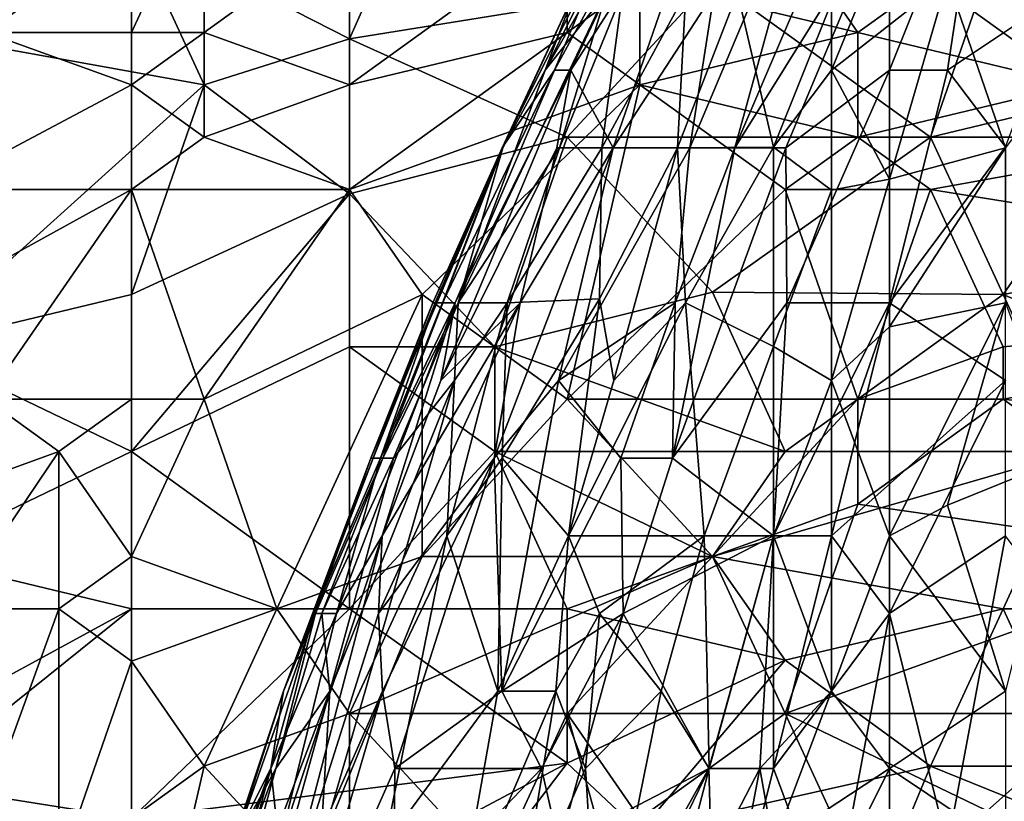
# Model space of a CAD drawing. Extents: x -0.3 to 0.3, y -0.266 to 0.266.
# Tile 186 of 256: x -0.206 to -0.184, y 0.192 to 0.209. Entities that reach past the tile are written whole.
import ezdxf

# ---------------------------------------------------------------- set-up
doc = ezdxf.new("R2010")
doc.units = 0

msp = doc.modelspace()

# ---------------------------------------------------------------- linework, layer by layer
for points in [[(-0.186016, 0.215269, 0.755343), (-0.1898, 0.206424, 0.755343), (-0.186274, 0.212072, 0.756789)], [(-0.1898, 0.206424, 0.755343), (-0.186016, 0.215269, 0.755343), (-0.187848, 0.2135, 0.753898)], [(-0.191498, 0.2135, 0.739444), (-0.194124, 0.208193, 0.737998), (-0.193452, 0.209962, 0.740889)], [(-0.191498, 0.2135, 0.739444), (-0.191076, 0.2135, 0.736553), (-0.194124, 0.208193, 0.737998)], [(-0.191076, 0.2135, 0.736553), (-0.192724, 0.209962, 0.735108), (-0.194124, 0.208193, 0.737998)], [(-0.193534, 0.208193, 0.746671), (-0.19103, 0.2135, 0.746671), (-0.193908, 0.208193, 0.745225)], [(-0.19103, 0.2135, 0.746671), (-0.192441, 0.211731, 0.74378), (-0.193908, 0.208193, 0.745225)], [(-0.193534, 0.208193, 0.746671), (-0.190129, 0.2135, 0.749562), (-0.19103, 0.2135, 0.746671)], [(-0.192573, 0.206424, 0.751007), (-0.190129, 0.2135, 0.749562), (-0.193534, 0.208193, 0.746671)], [(-0.190268, 0.209962, 0.752452), (-0.190129, 0.2135, 0.749562), (-0.192573, 0.206424, 0.751007)], [(-0.190823, 0.206424, 0.753898), (-0.1898, 0.206424, 0.755343), (-0.187848, 0.2135, 0.753898)], [(-0.190268, 0.209962, 0.752452), (-0.190823, 0.206424, 0.753898), (-0.187848, 0.2135, 0.753898)], [(-0.184149, 0.2135, 0.758234), (-0.186274, 0.208193, 0.758457), (-0.184953, 0.208193, 0.759571)], [(-0.186274, 0.208193, 0.758457), (-0.184149, 0.2135, 0.758234), (-0.186274, 0.212072, 0.756789)], [(-0.184149, 0.2135, 0.758234), (-0.184953, 0.208193, 0.759571), (-0.18231, 0.209962, 0.760961)], [(-0.208514, 0.209052, 1.167773), (-0.203548, 0.211441, 1.167836), (-0.206859, 0.212635, 1.169283)], [(-0.198582, 0.20891, 1.164815), (-0.196927, 0.212635, 1.167299), (-0.203548, 0.211441, 1.167836)], [(-0.203548, 0.209052, 0.705944), (-0.201893, 0.212635, 0.70871), (-0.201893, 0.209052, 0.70463)], [(-0.203548, 0.209052, 0.705944), (-0.203548, 0.211441, 0.708721), (-0.201893, 0.212635, 0.70871)], [(-0.201893, 0.212635, 0.70871), (-0.198582, 0.211441, 0.704572), (-0.201893, 0.209052, 0.70463)], [(-0.198582, 0.20891, 1.164815), (-0.190306, 0.210246, 1.164399), (-0.196927, 0.212635, 1.167299)], [(-0.1898, 0.206424, 0.755343), (-0.188637, 0.206424, 0.756789), (-0.186274, 0.212072, 0.756789)], [(-0.188637, 0.206424, 0.756789), (-0.186274, 0.208193, 0.758457), (-0.186274, 0.212072, 0.756789)], [(-0.193908, 0.208193, 0.745225), (-0.192441, 0.211731, 0.74378), (-0.1951, 0.206424, 0.742335)], [(-0.193452, 0.209962, 0.740889), (-0.1951, 0.206424, 0.742335), (-0.192441, 0.211731, 0.74378)], [(-0.208514, 0.209052, 1.167773), (-0.201893, 0.207858, 1.164881), (-0.203548, 0.211441, 1.167836)], [(-0.206859, 0.209052, 0.709421), (-0.206442, 0.211441, 0.712062), (-0.203548, 0.211441, 0.708721)], [(-0.203548, 0.211441, 0.708721), (-0.203548, 0.209052, 0.705944), (-0.206859, 0.209052, 0.709421)], [(-0.203548, 0.211441, 1.167836), (-0.201893, 0.207858, 1.164881), (-0.198582, 0.20891, 1.164815)], [(-0.198582, 0.207858, 0.7016), (-0.201893, 0.209052, 0.70463), (-0.198582, 0.211441, 0.704572)], [(-0.198582, 0.207858, 0.7016), (-0.193617, 0.211441, 0.701741), (-0.193617, 0.209052, 0.699989)], [(-0.198582, 0.207858, 0.7016), (-0.198582, 0.211441, 0.704572), (-0.193617, 0.211441, 0.701741)], [(-0.193617, 0.209052, 0.699989), (-0.193617, 0.211441, 0.701741), (-0.191962, 0.210246, 0.700108)], [(-0.188651, 0.211441, 0.699921), (-0.186996, 0.209052, 0.698135), (-0.191962, 0.210246, 0.700108)], [(-0.185341, 0.206664, 1.159999), (-0.183685, 0.211441, 1.164667), (-0.190306, 0.210246, 1.164399)], [(-0.186996, 0.209052, 0.698135), (-0.188651, 0.211441, 0.699921), (-0.185341, 0.210246, 0.698609)], [(-0.184953, 0.210269, 0.719208), (-0.187596, 0.208193, 0.720461), (-0.186274, 0.21146, 0.722099)], [(-0.187596, 0.209731, 0.722099), (-0.186274, 0.21146, 0.722099), (-0.187596, 0.208193, 0.720461)], [(-0.183685, 0.211441, 1.164667), (-0.185341, 0.206664, 1.159999), (-0.180375, 0.207858, 1.160779)], [(-0.185341, 0.210246, 0.698609), (-0.17872, 0.211441, 0.698772), (-0.18203, 0.207858, 0.697152)], [(-0.183685, 0.211441, 1.164667), (-0.180375, 0.207858, 1.160779), (-0.175409, 0.210246, 1.163025)], [(-0.193617, 0.206664, 1.161592), (-0.190306, 0.210246, 1.164399), (-0.198582, 0.20891, 1.164815)], [(-0.191962, 0.207858, 0.698712), (-0.193617, 0.209052, 0.699989), (-0.191962, 0.210246, 0.700108)], [(-0.193617, 0.206664, 1.161592), (-0.185341, 0.206664, 1.159999), (-0.190306, 0.210246, 1.164399)], [(-0.191962, 0.207858, 0.698712), (-0.191962, 0.210246, 0.700108), (-0.186996, 0.209052, 0.698135)], [(-0.186274, 0.205711, 0.716318), (-0.187596, 0.208193, 0.720461), (-0.184953, 0.210269, 0.719208)], [(-0.186996, 0.209052, 0.698135), (-0.185341, 0.210246, 0.698609), (-0.18203, 0.207858, 0.697152)], [(-0.186274, 0.205711, 0.716318), (-0.184953, 0.210269, 0.719208), (-0.183631, 0.206424, 0.714414)], [(-0.180989, 0.209962, 0.715483), (-0.183631, 0.206424, 0.714414), (-0.184953, 0.210269, 0.719208)], [(-0.192724, 0.209962, 0.735108), (-0.196106, 0.202886, 0.735108), (-0.194124, 0.208193, 0.737998)], [(-0.193797, 0.206424, 0.732217), (-0.196106, 0.202886, 0.735108), (-0.192724, 0.209962, 0.735108)], [(-0.195088, 0.206424, 0.739444), (-0.1951, 0.206424, 0.742335), (-0.193452, 0.209962, 0.740889)], [(-0.194124, 0.208193, 0.737998), (-0.195088, 0.206424, 0.739444), (-0.193452, 0.209962, 0.740889)], [(-0.192361, 0.209962, 0.733662), (-0.193797, 0.206424, 0.732217), (-0.192724, 0.209962, 0.735108)], [(-0.192361, 0.209962, 0.733662), (-0.192829, 0.206424, 0.729326), (-0.193797, 0.206424, 0.732217)], [(-0.190916, 0.209962, 0.729326), (-0.192829, 0.206424, 0.729326), (-0.192361, 0.209962, 0.733662)], [(-0.192829, 0.206424, 0.729326), (-0.190916, 0.209962, 0.729326), (-0.191109, 0.206424, 0.72499)], [(-0.190823, 0.206424, 0.753898), (-0.190268, 0.209962, 0.752452), (-0.192573, 0.206424, 0.751007)], [(-0.188917, 0.206439, 0.720654), (-0.191109, 0.206424, 0.72499), (-0.189735, 0.209962, 0.726435)], [(-0.191109, 0.206424, 0.72499), (-0.190916, 0.209962, 0.729326), (-0.189735, 0.209962, 0.726435)], [(-0.188917, 0.206439, 0.720654), (-0.189735, 0.209962, 0.726435), (-0.187596, 0.209731, 0.722099)], [(-0.184953, 0.208193, 0.759571), (-0.183631, 0.206448, 0.761125), (-0.18231, 0.209962, 0.760961)], [(-0.187596, 0.208193, 0.720461), (-0.188917, 0.206439, 0.720654), (-0.187596, 0.209731, 0.722099)], [(-0.208514, 0.209052, 1.167773), (-0.208514, 0.201886, 1.162653), (-0.201893, 0.207858, 1.164881)], [(-0.203548, 0.207858, 0.704897), (-0.208041, 0.205469, 0.707379), (-0.206859, 0.209052, 0.709421)], [(-0.203548, 0.207858, 0.704897), (-0.206859, 0.209052, 0.709421), (-0.203548, 0.209052, 0.705944)], [(-0.203548, 0.207858, 0.704897), (-0.203548, 0.209052, 0.705944), (-0.201893, 0.209052, 0.70463)], [(-0.201893, 0.206664, 0.702815), (-0.203548, 0.207858, 0.704897), (-0.201893, 0.209052, 0.70463)], [(-0.198582, 0.207858, 0.7016), (-0.201893, 0.206664, 0.702815), (-0.201893, 0.209052, 0.70463)], [(-0.198582, 0.20891, 1.164815), (-0.201893, 0.207858, 1.164881), (-0.198582, 0.205371, 1.161693)], [(-0.198582, 0.205469, 0.700303), (-0.193617, 0.209052, 0.699989), (-0.191962, 0.207858, 0.698712)], [(-0.198582, 0.205469, 0.700303), (-0.198582, 0.207858, 0.7016), (-0.193617, 0.209052, 0.699989)], [(-0.198582, 0.205371, 1.161693), (-0.193617, 0.206664, 1.161592), (-0.198582, 0.20891, 1.164815)], [(-0.186996, 0.206664, 0.697111), (-0.191962, 0.207858, 0.698712), (-0.186996, 0.209052, 0.698135)], [(-0.186996, 0.206664, 0.697111), (-0.186996, 0.209052, 0.698135), (-0.18203, 0.207858, 0.697152)], [(-0.196502, 0.201117, 0.746671), (-0.193855, 0.206424, 0.748116), (-0.193534, 0.208193, 0.746671)], [(-0.196173, 0.202886, 0.745225), (-0.196502, 0.201117, 0.746671), (-0.193534, 0.208193, 0.746671)], [(-0.196461, 0.202886, 0.74378), (-0.196173, 0.202886, 0.745225), (-0.193908, 0.208193, 0.745225)], [(-0.193908, 0.208193, 0.745225), (-0.1951, 0.206424, 0.742335), (-0.196461, 0.202886, 0.74378)], [(-0.193908, 0.208193, 0.745225), (-0.196173, 0.202886, 0.745225), (-0.193534, 0.208193, 0.746671)], [(-0.196106, 0.202886, 0.735108), (-0.195088, 0.206424, 0.739444), (-0.194124, 0.208193, 0.737998)], [(-0.193855, 0.206424, 0.748116), (-0.192573, 0.206424, 0.751007), (-0.193534, 0.208193, 0.746671)], [(-0.188917, 0.206439, 0.720654), (-0.187596, 0.208193, 0.720461), (-0.187596, 0.205461, 0.717763)], [(-0.188616, 0.202886, 0.758234), (-0.186274, 0.208193, 0.758457), (-0.188637, 0.206424, 0.756789)], [(-0.188616, 0.202886, 0.758234), (-0.186274, 0.202886, 0.760295), (-0.186274, 0.208193, 0.758457)], [(-0.186274, 0.205711, 0.716318), (-0.187596, 0.205461, 0.717763), (-0.187596, 0.208193, 0.720461)], [(-0.186274, 0.202886, 0.760295), (-0.183631, 0.206448, 0.761125), (-0.184953, 0.208193, 0.759571)], [(-0.184953, 0.208193, 0.759571), (-0.186274, 0.208193, 0.758457), (-0.186274, 0.202886, 0.760295)], [(-0.203548, 0.203081, 1.161443), (-0.201893, 0.207858, 1.164881), (-0.208514, 0.201886, 1.162653)], [(-0.203548, 0.205469, 0.703225), (-0.208041, 0.205469, 0.707379), (-0.203548, 0.207858, 0.704897)], [(-0.203548, 0.205469, 0.703225), (-0.203548, 0.207858, 0.704897), (-0.201893, 0.206664, 0.702815)], [(-0.201893, 0.207858, 1.164881), (-0.203548, 0.203081, 1.161443), (-0.198582, 0.205371, 1.161693)], [(-0.198582, 0.207858, 0.7016), (-0.198582, 0.205469, 0.700303), (-0.201893, 0.206664, 0.702815)], [(-0.196927, 0.203081, 0.698604), (-0.198582, 0.205469, 0.700303), (-0.191962, 0.207858, 0.698712)], [(-0.196927, 0.203081, 0.698604), (-0.191962, 0.207858, 0.698712), (-0.193617, 0.200692, 0.696758)], [(-0.193617, 0.200692, 0.696758), (-0.191962, 0.207858, 0.698712), (-0.188651, 0.205469, 0.696922)], [(-0.188651, 0.205469, 0.696922), (-0.191962, 0.207858, 0.698712), (-0.186996, 0.206664, 0.697111)], [(-0.186996, 0.206664, 0.697111), (-0.18203, 0.207858, 0.697152), (-0.17872, 0.206664, 0.696532)], [(-0.185341, 0.206664, 1.159999), (-0.183685, 0.203081, 1.155645), (-0.180375, 0.207858, 1.160779)], [(-0.180375, 0.207858, 1.160779), (-0.183685, 0.203081, 1.155645), (-0.173754, 0.204945, 1.157009)], [(-0.196411, 0.174949, 0.577147), (-0.234212, 0.206681, 0.00248), (-0.235247, 0.206486, 0.002339)], [(-0.194853, 0.175059, 0.577), (-0.232576, 0.206725, 0.003515), (-0.234212, 0.206681, 0.00248)], [(-0.232576, 0.206725, 0.003515), (-0.205879, 0.178348, 0.00248), (-0.234212, 0.206681, 0.00248)], [(-0.194853, 0.175059, 0.577), (-0.234212, 0.206681, 0.00248), (-0.196411, 0.174949, 0.577147)], [(-0.234212, 0.206681, 0.00248), (-0.205879, 0.178348, 0.00248), (-0.206098, 0.177305, 0.002352)], [(-0.193296, 0.174964, 0.576832), (-0.230931, 0.206556, 0.004695), (-0.232576, 0.206725, 0.003515)], [(-0.193296, 0.174964, 0.576832), (-0.232576, 0.206725, 0.003515), (-0.194853, 0.175059, 0.577)], [(-0.230931, 0.206556, 0.004695), (-0.205674, 0.179823, 0.003515), (-0.232576, 0.206725, 0.003515)], [(-0.232576, 0.206725, 0.003515), (-0.205674, 0.179823, 0.003515), (-0.205879, 0.178348, 0.00248)], [(-0.198582, 0.205469, 0.700303), (-0.203548, 0.205469, 0.703225), (-0.201893, 0.206664, 0.702815)], [(-0.198582, 0.205371, 1.161693), (-0.195272, 0.201886, 1.15704), (-0.193617, 0.206664, 1.161592)], [(-0.195272, 0.201886, 1.15704), (-0.190306, 0.203136, 1.157009), (-0.193617, 0.206664, 1.161592)], [(-0.193617, 0.206664, 1.161592), (-0.190306, 0.203136, 1.157009), (-0.185341, 0.206664, 1.159999)], [(-0.183685, 0.203081, 1.155645), (-0.185341, 0.206664, 1.159999), (-0.190306, 0.203136, 1.157009)], [(-0.188651, 0.205469, 0.696922), (-0.186996, 0.206664, 0.697111), (-0.185341, 0.205469, 0.69654)], [(-0.186996, 0.206664, 0.697111), (-0.17872, 0.206664, 0.696532), (-0.185341, 0.205469, 0.69654)], [(-0.17872, 0.206664, 0.696532), (-0.170444, 0.203081, 0.695021), (-0.185341, 0.205469, 0.69654)], [(-0.235247, 0.206486, 0.002339), (-0.237416, 0.205853, 0.001709), (-0.199425, 0.174128, 0.57737)], [(-0.196411, 0.174949, 0.577147), (-0.235247, 0.206486, 0.002339), (-0.197944, 0.174637, 0.577271)], [(-0.199425, 0.174128, 0.57737), (-0.197944, 0.174637, 0.577271), (-0.235247, 0.206486, 0.002339)], [(-0.191767, 0.174666, 0.576646), (-0.229304, 0.206176, 0.006), (-0.230931, 0.206556, 0.004695)], [(-0.191767, 0.174666, 0.576646), (-0.230931, 0.206556, 0.004695), (-0.193296, 0.174964, 0.576832)], [(-0.229304, 0.206176, 0.006), (-0.20566, 0.181285, 0.004695), (-0.230931, 0.206556, 0.004695)], [(-0.230931, 0.206556, 0.004695), (-0.20566, 0.181285, 0.004695), (-0.205674, 0.179823, 0.003515)], [(-0.188917, 0.206439, 0.720654), (-0.190925, 0.202886, 0.720654), (-0.191109, 0.206424, 0.72499)], [(-0.188917, 0.201894, 0.716318), (-0.190925, 0.202886, 0.720654), (-0.188917, 0.206439, 0.720654)], [(-0.188917, 0.201894, 0.716318), (-0.188917, 0.206439, 0.720654), (-0.187596, 0.205461, 0.717763)], [(-0.183631, 0.201117, 0.762534), (-0.183631, 0.206448, 0.761125), (-0.186274, 0.202886, 0.760295)], [(-0.195088, 0.206424, 0.739444), (-0.198096, 0.199348, 0.739444), (-0.196679, 0.202886, 0.740889)], [(-0.197824, 0.199348, 0.736553), (-0.198096, 0.199348, 0.739444), (-0.195088, 0.206424, 0.739444)], [(-0.195088, 0.206424, 0.739444), (-0.196106, 0.202886, 0.735108), (-0.197824, 0.199348, 0.736553)], [(-0.1951, 0.206424, 0.742335), (-0.195088, 0.206424, 0.739444), (-0.196679, 0.202886, 0.740889)], [(-0.196679, 0.202886, 0.740889), (-0.196625, 0.202886, 0.742335), (-0.1951, 0.206424, 0.742335)], [(-0.1951, 0.206424, 0.742335), (-0.196625, 0.202886, 0.742335), (-0.196461, 0.202886, 0.74378)], [(-0.194688, 0.202886, 0.749562), (-0.193855, 0.206424, 0.748116), (-0.196502, 0.201117, 0.746671)], [(-0.194991, 0.202886, 0.730772), (-0.196106, 0.202886, 0.735108), (-0.193797, 0.206424, 0.732217)], [(-0.193814, 0.201117, 0.752452), (-0.192573, 0.206424, 0.751007), (-0.195285, 0.199348, 0.751007)], [(-0.195285, 0.199348, 0.751007), (-0.192573, 0.206424, 0.751007), (-0.194688, 0.202886, 0.749562)], [(-0.193797, 0.206424, 0.732217), (-0.192829, 0.206424, 0.729326), (-0.194991, 0.202886, 0.730772)], [(-0.192829, 0.206424, 0.729326), (-0.192881, 0.202984, 0.72499), (-0.194991, 0.202886, 0.730772)], [(-0.194688, 0.202886, 0.749562), (-0.192573, 0.206424, 0.751007), (-0.193855, 0.206424, 0.748116)], [(-0.190823, 0.206424, 0.753898), (-0.193814, 0.201117, 0.752452), (-0.191156, 0.202886, 0.755343)], [(-0.190823, 0.206424, 0.753898), (-0.192573, 0.206424, 0.751007), (-0.193814, 0.201117, 0.752452)], [(-0.192829, 0.206424, 0.729326), (-0.191109, 0.206424, 0.72499), (-0.192881, 0.202984, 0.72499)], [(-0.192554, 0.201117, 0.722099), (-0.192881, 0.202984, 0.72499), (-0.191109, 0.206424, 0.72499)], [(-0.190925, 0.202886, 0.720654), (-0.192554, 0.201117, 0.722099), (-0.191109, 0.206424, 0.72499)], [(-0.1898, 0.206424, 0.755343), (-0.191221, 0.199348, 0.756789), (-0.188637, 0.206424, 0.756789)], [(-0.188637, 0.206424, 0.756789), (-0.191221, 0.199348, 0.756789), (-0.188616, 0.202886, 0.758234)], [(-0.191156, 0.202886, 0.755343), (-0.191221, 0.199348, 0.756789), (-0.1898, 0.206424, 0.755343)], [(-0.191156, 0.202886, 0.755343), (-0.1898, 0.206424, 0.755343), (-0.190823, 0.206424, 0.753898)], [(-0.186274, 0.202346, 0.713427), (-0.186274, 0.205711, 0.716318), (-0.183631, 0.206424, 0.714414)], [(-0.186274, 0.202346, 0.713427), (-0.183631, 0.206424, 0.714414), (-0.183631, 0.202886, 0.711474)], [(-0.190292, 0.174171, 0.576446), (-0.227723, 0.205591, 0.007408), (-0.229304, 0.206176, 0.006)], [(-0.190292, 0.174171, 0.576446), (-0.229304, 0.206176, 0.006), (-0.191767, 0.174666, 0.576646)], [(-0.227723, 0.205591, 0.007408), (-0.205837, 0.182709, 0.006), (-0.229304, 0.206176, 0.006)], [(-0.229304, 0.206176, 0.006), (-0.205837, 0.182709, 0.006), (-0.20566, 0.181285, 0.004695)], [(-0.199425, 0.174128, 0.57737), (-0.237416, 0.205853, 0.001709), (-0.238823, 0.205189, 0.001196)], [(-0.188896, 0.173487, 0.576234), (-0.226215, 0.204813, 0.008894), (-0.227723, 0.205591, 0.007408)], [(-0.188896, 0.173487, 0.576234), (-0.227723, 0.205591, 0.007408), (-0.190292, 0.174171, 0.576446)], [(-0.227723, 0.205591, 0.007408), (-0.206202, 0.184071, 0.007408), (-0.205837, 0.182709, 0.006)], [(-0.187596, 0.201117, 0.713885), (-0.186274, 0.205711, 0.716318), (-0.186274, 0.202346, 0.713427)], [(-0.187596, 0.201117, 0.713885), (-0.187596, 0.205461, 0.717763), (-0.186274, 0.205711, 0.716318)], [(-0.208041, 0.205469, 0.707379), (-0.203548, 0.205469, 0.703225), (-0.210059, 0.201886, 0.707379)], [(-0.203548, 0.205469, 0.703225), (-0.206859, 0.200692, 0.703596), (-0.210059, 0.201886, 0.707379)], [(-0.203548, 0.205469, 0.703225), (-0.203548, 0.200692, 0.701175), (-0.206859, 0.200692, 0.703596)], [(-0.201893, 0.200692, 0.700161), (-0.203548, 0.205469, 0.703225), (-0.198582, 0.205469, 0.700303)], [(-0.201893, 0.200692, 0.700161), (-0.203548, 0.200692, 0.701175), (-0.203548, 0.205469, 0.703225)], [(-0.203548, 0.199498, 1.157934), (-0.198582, 0.205371, 1.161693), (-0.203548, 0.203081, 1.161443)], [(-0.203548, 0.199498, 1.157934), (-0.198582, 0.201886, 1.15826), (-0.198582, 0.205371, 1.161693)], [(-0.196927, 0.203081, 0.698604), (-0.201893, 0.200692, 0.700161), (-0.198582, 0.205469, 0.700303)], [(-0.198582, 0.201886, 1.15826), (-0.195272, 0.201886, 1.15704), (-0.198582, 0.205371, 1.161693)], [(-0.193617, 0.200692, 0.696758), (-0.188651, 0.205469, 0.696922), (-0.186996, 0.200692, 0.695529)], [(-0.188917, 0.201894, 0.716318), (-0.187596, 0.205461, 0.717763), (-0.187596, 0.201117, 0.713885)], [(-0.186996, 0.200692, 0.695529), (-0.188651, 0.205469, 0.696922), (-0.185341, 0.205469, 0.69654)], [(-0.186996, 0.200692, 0.695529), (-0.185341, 0.205469, 0.69654), (-0.183685, 0.201886, 0.695486)], [(-0.183685, 0.201886, 0.695486), (-0.185341, 0.205469, 0.69654), (-0.170444, 0.203081, 0.695021)], [(-0.200828, 0.17343, 0.577442), (-0.238823, 0.205189, 0.001196), (-0.240104, 0.204355, 0.000887)], [(-0.199425, 0.174128, 0.57737), (-0.238823, 0.205189, 0.001196), (-0.200828, 0.17343, 0.577442)], [(-0.173754, 0.204945, 1.157009), (-0.183685, 0.203081, 1.155645), (-0.17872, 0.200959, 1.152326)], [(-0.187603, 0.172625, 0.576015), (-0.224807, 0.203854, 0.010433), (-0.226215, 0.204813, 0.008894)], [(-0.187603, 0.172625, 0.576015), (-0.226215, 0.204813, 0.008894), (-0.188896, 0.173487, 0.576234)], [(-0.202131, 0.172556, 0.577485), (-0.240104, 0.204355, 0.000887), (-0.241258, 0.203353, 0.000783)], [(-0.200828, 0.17343, 0.577442), (-0.240104, 0.204355, 0.000887), (-0.202131, 0.172556, 0.577485)], [(-0.186436, 0.1716, 0.575792), (-0.223522, 0.202731, 0.012), (-0.224807, 0.203854, 0.010433)], [(-0.186436, 0.1716, 0.575792), (-0.224807, 0.203854, 0.010433), (-0.187603, 0.172625, 0.576015)], [(-0.21365, 0.161181, 0.5775), (-0.20331, 0.171521, 0.5775), (-0.241258, 0.203353, 0.000783)], [(-0.202131, 0.172556, 0.577485), (-0.241258, 0.203353, 0.000783), (-0.20331, 0.171521, 0.5775)], [(-0.203548, 0.199498, 1.157934), (-0.203548, 0.203081, 1.161443), (-0.208514, 0.201886, 1.162653)], [(-0.200238, 0.195915, 0.698104), (-0.201893, 0.200692, 0.700161), (-0.196927, 0.203081, 0.698604)], [(-0.200238, 0.195915, 0.698104), (-0.196927, 0.203081, 0.698604), (-0.196927, 0.197109, 0.696968)], [(-0.196927, 0.197109, 0.696968), (-0.196927, 0.203081, 0.698604), (-0.193617, 0.200692, 0.696758)], [(-0.195272, 0.201886, 1.15704), (-0.188651, 0.199501, 1.152326), (-0.190306, 0.203136, 1.157009)], [(-0.190306, 0.203136, 1.157009), (-0.188651, 0.199501, 1.152326), (-0.183685, 0.203081, 1.155645)], [(-0.188651, 0.199501, 1.152326), (-0.18203, 0.199498, 1.150903), (-0.183685, 0.203081, 1.155645)], [(-0.162168, 0.198304, 0.693648), (-0.183685, 0.200692, 0.695227), (-0.170444, 0.203081, 0.695021)], [(-0.18203, 0.199498, 1.150903), (-0.17872, 0.200959, 1.152326), (-0.183685, 0.203081, 1.155645)], [(-0.183685, 0.200692, 0.695227), (-0.183685, 0.201886, 0.695486), (-0.170444, 0.203081, 0.695021)], [(-0.196679, 0.202886, 0.740889), (-0.200088, 0.194041, 0.740889), (-0.198042, 0.199348, 0.742335)], [(-0.198096, 0.199348, 0.739444), (-0.200088, 0.194041, 0.740889), (-0.196679, 0.202886, 0.740889)], [(-0.197838, 0.197579, 0.746671), (-0.196173, 0.202886, 0.745225), (-0.198877, 0.19581, 0.745225)], [(-0.196173, 0.202886, 0.745225), (-0.197872, 0.199348, 0.74378), (-0.198877, 0.19581, 0.745225)], [(-0.196679, 0.202886, 0.740889), (-0.198042, 0.199348, 0.742335), (-0.196625, 0.202886, 0.742335)], [(-0.198042, 0.199348, 0.742335), (-0.197872, 0.199348, 0.74378), (-0.196625, 0.202886, 0.742335)], [(-0.195285, 0.199348, 0.751007), (-0.194688, 0.202886, 0.749562), (-0.19792, 0.19581, 0.748116)], [(-0.19792, 0.19581, 0.748116), (-0.194688, 0.202886, 0.749562), (-0.197838, 0.197579, 0.746671)], [(-0.196461, 0.202886, 0.74378), (-0.197872, 0.199348, 0.74378), (-0.196173, 0.202886, 0.745225)], [(-0.196625, 0.202886, 0.742335), (-0.197872, 0.199348, 0.74378), (-0.196461, 0.202886, 0.74378)], [(-0.194688, 0.202886, 0.749562), (-0.196502, 0.201117, 0.746671), (-0.197838, 0.197579, 0.746671)], [(-0.197838, 0.197579, 0.746671), (-0.196502, 0.201117, 0.746671), (-0.196173, 0.202886, 0.745225)], [(-0.19758, 0.199348, 0.735108), (-0.197824, 0.199348, 0.736553), (-0.196106, 0.202886, 0.735108)], [(-0.196185, 0.201117, 0.732217), (-0.19758, 0.199348, 0.735108), (-0.196106, 0.202886, 0.735108)], [(-0.196185, 0.201117, 0.732217), (-0.194991, 0.202886, 0.730772), (-0.196366, 0.197579, 0.727881)], [(-0.195102, 0.199348, 0.726435), (-0.196366, 0.197579, 0.727881), (-0.194991, 0.202886, 0.730772)], [(-0.196106, 0.202886, 0.735108), (-0.194991, 0.202886, 0.730772), (-0.196185, 0.201117, 0.732217)], [(-0.192881, 0.202984, 0.72499), (-0.19359, 0.197579, 0.720654), (-0.195102, 0.199348, 0.726435)], [(-0.194991, 0.202886, 0.730772), (-0.192881, 0.202984, 0.72499), (-0.195102, 0.199348, 0.726435)], [(-0.193814, 0.201117, 0.752452), (-0.192396, 0.199348, 0.755343), (-0.191156, 0.202886, 0.755343)], [(-0.192554, 0.201117, 0.722099), (-0.19359, 0.197579, 0.720654), (-0.192881, 0.202984, 0.72499)], [(-0.190925, 0.202886, 0.720654), (-0.19359, 0.197579, 0.720654), (-0.192554, 0.201117, 0.722099)], [(-0.190498, 0.197579, 0.714872), (-0.19359, 0.197579, 0.720654), (-0.190925, 0.202886, 0.720654)], [(-0.191156, 0.202886, 0.755343), (-0.192396, 0.199348, 0.755343), (-0.191221, 0.199348, 0.756789)], [(-0.191221, 0.199348, 0.756789), (-0.188917, 0.197579, 0.759677), (-0.188616, 0.202886, 0.758234)], [(-0.190925, 0.202886, 0.720654), (-0.188917, 0.201894, 0.716318), (-0.190498, 0.197579, 0.714872)], [(-0.186274, 0.202886, 0.760295), (-0.188917, 0.197579, 0.759677), (-0.187596, 0.197579, 0.760752)], [(-0.188917, 0.197579, 0.759677), (-0.186274, 0.202886, 0.760295), (-0.188616, 0.202886, 0.758234)], [(-0.186274, 0.202886, 0.760295), (-0.187596, 0.197579, 0.760752), (-0.183631, 0.201117, 0.762534)], [(-0.186274, 0.197579, 0.709713), (-0.183631, 0.202886, 0.711474), (-0.184953, 0.198279, 0.709091)], [(-0.186274, 0.197579, 0.709713), (-0.186274, 0.202346, 0.713427), (-0.183631, 0.202886, 0.711474)], [(-0.184953, 0.198279, 0.709091), (-0.183631, 0.202886, 0.711474), (-0.18231, 0.199348, 0.707986)], [(-0.223522, 0.202731, 0.012), (-0.186436, 0.1716, 0.575792), (-0.185174, 0.170429, 0.584312)], [(-0.156664, 0.141082, 0.506885), (-0.20835, 0.187559, 0.012), (-0.223522, 0.202731, 0.012)], [(-0.156664, 0.141082, 0.506885), (-0.223522, 0.202731, 0.012), (-0.185174, 0.170429, 0.584312)], [(-0.187596, 0.201117, 0.713885), (-0.186274, 0.202346, 0.713427), (-0.186274, 0.197579, 0.709713)], [(-0.208514, 0.197109, 1.158188), (-0.203548, 0.199498, 1.157934), (-0.208514, 0.201886, 1.162653)], [(-0.203548, 0.199498, 1.157934), (-0.198582, 0.195915, 1.151438), (-0.198582, 0.201886, 1.15826)], [(-0.195272, 0.201886, 1.15704), (-0.198582, 0.201886, 1.15826), (-0.195272, 0.199498, 1.154339)], [(-0.195272, 0.199498, 1.154339), (-0.198582, 0.201886, 1.15826), (-0.198582, 0.195915, 1.151438)], [(-0.188651, 0.199501, 1.152326), (-0.195272, 0.201886, 1.15704), (-0.195272, 0.199498, 1.154339)], [(-0.188917, 0.197579, 0.712614), (-0.190498, 0.197579, 0.714872), (-0.188917, 0.201894, 0.716318)], [(-0.188917, 0.197579, 0.712614), (-0.188917, 0.201894, 0.716318), (-0.187596, 0.201117, 0.713885)], [(-0.183685, 0.200692, 0.695227), (-0.186996, 0.200692, 0.695529), (-0.183685, 0.201886, 0.695486)], [(-0.196185, 0.201117, 0.732217), (-0.196366, 0.197579, 0.727881), (-0.199244, 0.190503, 0.727881)], [(-0.199244, 0.190503, 0.727881), (-0.19903, 0.194041, 0.732217), (-0.196185, 0.201117, 0.732217)], [(-0.196185, 0.201117, 0.732217), (-0.19903, 0.194041, 0.732217), (-0.19758, 0.199348, 0.735108)], [(-0.195107, 0.194041, 0.753898), (-0.193814, 0.201117, 0.752452), (-0.195285, 0.199348, 0.751007)], [(-0.195107, 0.194041, 0.753898), (-0.192396, 0.199348, 0.755343), (-0.193814, 0.201117, 0.752452)], [(-0.188917, 0.197579, 0.712614), (-0.187596, 0.201117, 0.713885), (-0.187596, 0.194041, 0.70851)], [(-0.186274, 0.19581, 0.762068), (-0.183631, 0.201117, 0.762534), (-0.187596, 0.197579, 0.760752)], [(-0.187596, 0.194041, 0.70851), (-0.187596, 0.201117, 0.713885), (-0.186274, 0.197579, 0.709713)], [(-0.183631, 0.201117, 0.762534), (-0.186274, 0.19581, 0.762068), (-0.183631, 0.197579, 0.763275)], [(-0.208514, 0.198304, 0.704159), (-0.206859, 0.200692, 0.703596), (-0.205203, 0.199498, 0.701902)], [(-0.206859, 0.200692, 0.703596), (-0.203548, 0.200692, 0.701175), (-0.205203, 0.199498, 0.701902)], [(-0.203548, 0.200692, 0.701175), (-0.203548, 0.197109, 0.700095), (-0.205203, 0.199498, 0.701902)], [(-0.203548, 0.197109, 0.700095), (-0.203548, 0.200692, 0.701175), (-0.201893, 0.200692, 0.700161)], [(-0.203548, 0.197109, 0.700095), (-0.201893, 0.200692, 0.700161), (-0.200238, 0.195915, 0.698104)], [(-0.190306, 0.197109, 0.69531), (-0.196927, 0.197109, 0.696968), (-0.193617, 0.200692, 0.696758)], [(-0.190306, 0.197109, 0.69531), (-0.193617, 0.200692, 0.696758), (-0.186996, 0.200692, 0.695529)], [(-0.186996, 0.198304, 0.695068), (-0.190306, 0.197109, 0.69531), (-0.186996, 0.200692, 0.695529)], [(-0.183685, 0.200692, 0.695227), (-0.17872, 0.197109, 0.694335), (-0.186996, 0.198304, 0.695068)], [(-0.186996, 0.198304, 0.695068), (-0.186996, 0.200692, 0.695529), (-0.183685, 0.200692, 0.695227)], [(-0.17872, 0.197109, 0.694335), (-0.183685, 0.200692, 0.695227), (-0.162168, 0.198304, 0.693648)], [(-0.207628, 0.195915, 0.702695), (-0.208514, 0.198304, 0.704159), (-0.205203, 0.199498, 0.701902)], [(-0.203548, 0.195915, 1.153967), (-0.203548, 0.199498, 1.157934), (-0.208514, 0.197109, 1.158188)], [(-0.205203, 0.195915, 0.700941), (-0.207628, 0.195915, 0.702695), (-0.205203, 0.199498, 0.701902)], [(-0.205203, 0.199498, 0.701902), (-0.203548, 0.197109, 0.700095), (-0.205203, 0.195915, 0.700941)], [(-0.198582, 0.195915, 1.151438), (-0.203548, 0.199498, 1.157934), (-0.203548, 0.195915, 1.153967)], [(-0.198582, 0.195915, 1.151438), (-0.193617, 0.195915, 1.14936), (-0.195272, 0.199498, 1.154339)], [(-0.188651, 0.199501, 1.152326), (-0.195272, 0.199498, 1.154339), (-0.190306, 0.197109, 1.149794)], [(-0.195272, 0.199498, 1.154339), (-0.193617, 0.195915, 1.14936), (-0.190306, 0.197109, 1.149794)], [(-0.188651, 0.199501, 1.152326), (-0.190306, 0.197109, 1.149794), (-0.18203, 0.199498, 1.150903)], [(-0.190306, 0.197109, 1.149794), (-0.183685, 0.195915, 1.146391), (-0.18203, 0.199498, 1.150903)], [(-0.173754, 0.195915, 1.144681), (-0.18203, 0.199498, 1.150903), (-0.183685, 0.195915, 1.146391)], [(-0.200088, 0.194041, 0.740889), (-0.199391, 0.19581, 0.742335), (-0.198042, 0.199348, 0.742335)], [(-0.199354, 0.19581, 0.737998), (-0.200088, 0.194041, 0.740889), (-0.198096, 0.199348, 0.739444)], [(-0.197872, 0.199348, 0.74378), (-0.199391, 0.19581, 0.742335), (-0.198877, 0.19581, 0.745225)], [(-0.198042, 0.199348, 0.742335), (-0.199391, 0.19581, 0.742335), (-0.197872, 0.199348, 0.74378)], [(-0.198096, 0.199348, 0.739444), (-0.197824, 0.199348, 0.736553), (-0.199354, 0.19581, 0.737998)], [(-0.199211, 0.19581, 0.736553), (-0.199354, 0.19581, 0.737998), (-0.197824, 0.199348, 0.736553)], [(-0.19758, 0.199348, 0.735108), (-0.199211, 0.19581, 0.736553), (-0.197824, 0.199348, 0.736553)], [(-0.19758, 0.199348, 0.735108), (-0.19903, 0.194041, 0.732217), (-0.199211, 0.19581, 0.736553)], [(-0.197828, 0.194041, 0.749562), (-0.195285, 0.199348, 0.751007), (-0.19792, 0.19581, 0.748116)], [(-0.197548, 0.192272, 0.751007), (-0.195285, 0.199348, 0.751007), (-0.197828, 0.194041, 0.749562)], [(-0.197548, 0.192272, 0.751007), (-0.195107, 0.194041, 0.753898), (-0.195285, 0.199348, 0.751007)], [(-0.196366, 0.197579, 0.727881), (-0.195102, 0.199348, 0.726435), (-0.195204, 0.194041, 0.720654)], [(-0.195102, 0.199348, 0.726435), (-0.19359, 0.197579, 0.720654), (-0.195204, 0.194041, 0.720654)], [(-0.195107, 0.194041, 0.753898), (-0.192345, 0.19581, 0.756789), (-0.192396, 0.199348, 0.755343)], [(-0.192345, 0.19581, 0.756789), (-0.191221, 0.199348, 0.756789), (-0.192396, 0.199348, 0.755343)], [(-0.191221, 0.199348, 0.756789), (-0.192345, 0.19581, 0.756789), (-0.188917, 0.197579, 0.759677)], [(-0.184953, 0.198279, 0.709091), (-0.18231, 0.199348, 0.707986), (-0.183631, 0.194041, 0.705367)], [(-0.188651, 0.193527, 0.694631), (-0.190306, 0.197109, 0.69531), (-0.186996, 0.198304, 0.695068)], [(-0.188651, 0.193527, 0.694631), (-0.186996, 0.198304, 0.695068), (-0.17872, 0.197109, 0.694335)], [(-0.183631, 0.194041, 0.705367), (-0.186274, 0.197579, 0.709713), (-0.184953, 0.198279, 0.709091)], [(-0.200155, 0.188733, 0.748116), (-0.197838, 0.197579, 0.746671), (-0.200187, 0.190503, 0.746671)], [(-0.197838, 0.197579, 0.746671), (-0.198877, 0.19581, 0.745225), (-0.200187, 0.190503, 0.746671)], [(-0.200155, 0.188733, 0.748116), (-0.19792, 0.19581, 0.748116), (-0.197838, 0.197579, 0.746671)], [(-0.199244, 0.190503, 0.727881), (-0.196366, 0.197579, 0.727881), (-0.197795, 0.190503, 0.723545)], [(-0.196366, 0.197579, 0.727881), (-0.195204, 0.194041, 0.720654), (-0.197795, 0.190503, 0.723545)], [(-0.19359, 0.197579, 0.720654), (-0.193877, 0.194041, 0.717763), (-0.195204, 0.194041, 0.720654)], [(-0.19359, 0.197579, 0.720654), (-0.192881, 0.19581, 0.717433), (-0.193877, 0.194041, 0.717763)], [(-0.19359, 0.197579, 0.720654), (-0.190498, 0.197579, 0.714872), (-0.192881, 0.19581, 0.717433)], [(-0.19148, 0.194041, 0.713427), (-0.192881, 0.19581, 0.717433), (-0.190498, 0.197579, 0.714872)], [(-0.188917, 0.197579, 0.759677), (-0.192345, 0.19581, 0.756789), (-0.19039, 0.192272, 0.759679)], [(-0.190384, 0.192272, 0.710536), (-0.19148, 0.194041, 0.713427), (-0.190498, 0.197579, 0.714872)], [(-0.190384, 0.192272, 0.710536), (-0.190498, 0.197579, 0.714872), (-0.188917, 0.197579, 0.712614)], [(-0.188917, 0.197579, 0.759677), (-0.19039, 0.192272, 0.759679), (-0.188917, 0.192272, 0.760911)], [(-0.190384, 0.192272, 0.710536), (-0.188917, 0.197579, 0.712614), (-0.18923, 0.192272, 0.709091)], [(-0.18923, 0.192272, 0.709091), (-0.188917, 0.197579, 0.712614), (-0.187596, 0.194041, 0.70851)], [(-0.187596, 0.197579, 0.760752), (-0.188917, 0.197579, 0.759677), (-0.188917, 0.192272, 0.760911)], [(-0.186274, 0.19581, 0.762068), (-0.187596, 0.197579, 0.760752), (-0.188917, 0.192272, 0.760911)], [(-0.186274, 0.192272, 0.706226), (-0.187596, 0.194041, 0.70851), (-0.186274, 0.197579, 0.709713)], [(-0.186274, 0.197579, 0.709713), (-0.183631, 0.194041, 0.705367), (-0.186274, 0.192272, 0.706226)], [(-0.183631, 0.197579, 0.763275), (-0.186274, 0.19581, 0.762068), (-0.184953, 0.190503, 0.763834)], [(-0.183631, 0.197579, 0.763275), (-0.184953, 0.190503, 0.763834), (-0.180989, 0.194041, 0.765191)], [(-0.208514, 0.193207, 1.153887), (-0.203548, 0.195915, 1.153967), (-0.208514, 0.197109, 1.158188)], [(-0.205203, 0.195915, 0.700941), (-0.203548, 0.197109, 0.700095), (-0.203548, 0.194721, 0.699586)], [(-0.203548, 0.194721, 0.699586), (-0.203548, 0.197109, 0.700095), (-0.200238, 0.195915, 0.698104)], [(-0.200238, 0.195915, 0.698104), (-0.196927, 0.197109, 0.696968), (-0.198582, 0.193527, 0.696975)], [(-0.196927, 0.197109, 0.696968), (-0.190306, 0.197109, 0.69531), (-0.198582, 0.193527, 0.696975)], [(-0.190306, 0.197109, 0.69531), (-0.193617, 0.193527, 0.695483), (-0.198582, 0.193527, 0.696975)], [(-0.193617, 0.193527, 0.695483), (-0.190306, 0.197109, 0.69531), (-0.188651, 0.193527, 0.694631)], [(-0.190306, 0.197109, 1.149794), (-0.193617, 0.195915, 1.14936), (-0.188651, 0.194746, 1.146081)], [(-0.188651, 0.194746, 1.146081), (-0.183685, 0.195915, 1.146391), (-0.190306, 0.197109, 1.149794)], [(-0.188651, 0.193527, 0.694631), (-0.17872, 0.197109, 0.694335), (-0.17872, 0.193527, 0.693852)], [(-0.208514, 0.193207, 1.153887), (-0.208514, 0.191924, 1.152326), (-0.203548, 0.195915, 1.153967)], [(-0.208514, 0.191924, 1.152326), (-0.203548, 0.191138, 1.147865), (-0.203548, 0.195915, 1.153967)], [(-0.206941, 0.191138, 0.701134), (-0.207628, 0.195915, 0.702695), (-0.205203, 0.195915, 0.700941)], [(-0.205203, 0.195915, 0.700941), (-0.205203, 0.189944, 0.699793), (-0.206941, 0.191138, 0.701134)], [(-0.205203, 0.189944, 0.699793), (-0.205203, 0.195915, 0.700941), (-0.203548, 0.194721, 0.699586)], [(-0.203548, 0.191138, 1.147865), (-0.198582, 0.195915, 1.151438), (-0.203548, 0.195915, 1.153967)], [(-0.201893, 0.192332, 0.698252), (-0.203548, 0.194721, 0.699586), (-0.200238, 0.195915, 0.698104)], [(-0.198582, 0.195915, 1.151438), (-0.203548, 0.191138, 1.147865), (-0.193617, 0.1924, 1.14452)], [(-0.201893, 0.192332, 0.698252), (-0.200238, 0.195915, 0.698104), (-0.198582, 0.193527, 0.696975)], [(-0.198582, 0.195915, 1.151438), (-0.193617, 0.1924, 1.14452), (-0.193617, 0.195915, 1.14936)], [(-0.188651, 0.194746, 1.146081), (-0.193617, 0.195915, 1.14936), (-0.193617, 0.1924, 1.14452)], [(-0.183685, 0.195915, 1.146391), (-0.188651, 0.194746, 1.146081), (-0.185341, 0.192332, 1.141432)], [(-0.18203, 0.192332, 1.140555), (-0.183685, 0.195915, 1.146391), (-0.185341, 0.192332, 1.141432)], [(-0.183685, 0.195915, 1.146391), (-0.18203, 0.192332, 1.140555), (-0.173754, 0.195915, 1.144681)], [(-0.201221, 0.190503, 0.737998), (-0.200088, 0.194041, 0.740889), (-0.199354, 0.19581, 0.737998)], [(-0.200259, 0.192272, 0.735108), (-0.201221, 0.190503, 0.737998), (-0.199354, 0.19581, 0.737998)], [(-0.200377, 0.192272, 0.74378), (-0.198877, 0.19581, 0.745225), (-0.199391, 0.19581, 0.742335)], [(-0.200088, 0.194041, 0.740889), (-0.200377, 0.192272, 0.74378), (-0.199391, 0.19581, 0.742335)], [(-0.200187, 0.190503, 0.746671), (-0.198877, 0.19581, 0.745225), (-0.200377, 0.192272, 0.74378)], [(-0.199211, 0.19581, 0.736553), (-0.200259, 0.192272, 0.735108), (-0.199354, 0.19581, 0.737998)], [(-0.19903, 0.194041, 0.732217), (-0.200259, 0.192272, 0.735108), (-0.199211, 0.19581, 0.736553)], [(-0.197828, 0.194041, 0.749562), (-0.19792, 0.19581, 0.748116), (-0.200155, 0.188733, 0.748116)], [(-0.194203, 0.192272, 0.755702), (-0.192345, 0.19581, 0.756789), (-0.195107, 0.194041, 0.753898)], [(-0.194203, 0.192272, 0.755702), (-0.193799, 0.190503, 0.756789), (-0.192345, 0.19581, 0.756789)], [(-0.192881, 0.19581, 0.717433), (-0.193201, 0.192272, 0.714872), (-0.193877, 0.194041, 0.717763)], [(-0.19039, 0.192272, 0.759679), (-0.192345, 0.19581, 0.756789), (-0.193799, 0.190503, 0.756789)], [(-0.193201, 0.192272, 0.714872), (-0.192881, 0.19581, 0.717433), (-0.19148, 0.194041, 0.713427)], [(-0.187596, 0.188733, 0.76256), (-0.186274, 0.19581, 0.762068), (-0.188917, 0.192272, 0.760911)], [(-0.186274, 0.19581, 0.762068), (-0.187596, 0.188733, 0.76256), (-0.184953, 0.190503, 0.763834)], [(-0.205203, 0.189944, 0.699793), (-0.203548, 0.194721, 0.699586), (-0.201893, 0.192332, 0.698252)], [(-0.193617, 0.1924, 1.14452), (-0.191962, 0.190842, 1.141397), (-0.188651, 0.194746, 1.146081)], [(-0.191962, 0.190842, 1.141397), (-0.185341, 0.192332, 1.141432), (-0.188651, 0.194746, 1.146081)], [(-0.200259, 0.192272, 0.735108), (-0.19903, 0.194041, 0.732217), (-0.201726, 0.186964, 0.732217)], [(-0.201726, 0.186964, 0.732217), (-0.19903, 0.194041, 0.732217), (-0.200985, 0.186964, 0.729326)], [(-0.200088, 0.194041, 0.740889), (-0.201221, 0.190503, 0.737998), (-0.201261, 0.190503, 0.740889)], [(-0.200088, 0.194041, 0.740889), (-0.201261, 0.190503, 0.740889), (-0.200377, 0.192272, 0.74378)], [(-0.200985, 0.186964, 0.729326), (-0.19903, 0.194041, 0.732217), (-0.199244, 0.190503, 0.727881)], [(-0.199899, 0.186964, 0.749562), (-0.197828, 0.194041, 0.749562), (-0.200155, 0.188733, 0.748116)], [(-0.199899, 0.186964, 0.749562), (-0.197548, 0.192272, 0.751007), (-0.197828, 0.194041, 0.749562)], [(-0.197795, 0.190503, 0.723545), (-0.195204, 0.194041, 0.720654), (-0.196145, 0.188733, 0.717763)], [(-0.194203, 0.192272, 0.755702), (-0.195107, 0.194041, 0.753898), (-0.197548, 0.192272, 0.751007)], [(-0.195204, 0.194041, 0.720654), (-0.193877, 0.194041, 0.717763), (-0.196145, 0.188733, 0.717763)], [(-0.193877, 0.194041, 0.717763), (-0.194749, 0.188733, 0.714872), (-0.196145, 0.188733, 0.717763)], [(-0.193877, 0.194041, 0.717763), (-0.193201, 0.192272, 0.714872), (-0.194749, 0.188733, 0.714872)], [(-0.192881, 0.187119, 0.710536), (-0.193201, 0.192272, 0.714872), (-0.19148, 0.194041, 0.713427)], [(-0.192881, 0.187119, 0.710536), (-0.19148, 0.194041, 0.713427), (-0.190384, 0.192272, 0.710536)], [(-0.188917, 0.190537, 0.707645), (-0.18923, 0.192272, 0.709091), (-0.187596, 0.194041, 0.70851)], [(-0.188917, 0.190537, 0.707645), (-0.187596, 0.194041, 0.70851), (-0.186274, 0.192272, 0.706226)], [(-0.183631, 0.190503, 0.703499), (-0.186274, 0.192272, 0.706226), (-0.183631, 0.194041, 0.705367)], [(-0.183631, 0.186964, 0.765076), (-0.180989, 0.194041, 0.765191), (-0.184953, 0.190503, 0.763834)], [(-0.201893, 0.192332, 0.698252), (-0.198582, 0.193527, 0.696975), (-0.198582, 0.18875, 0.696565)], [(-0.195272, 0.189944, 0.695605), (-0.198582, 0.193527, 0.696975), (-0.193617, 0.193527, 0.695483)], [(-0.198582, 0.193527, 0.696975), (-0.195272, 0.189944, 0.695605), (-0.198582, 0.18875, 0.696565)], [(-0.191962, 0.187555, 0.694777), (-0.195272, 0.189944, 0.695605), (-0.193617, 0.193527, 0.695483)], [(-0.191962, 0.191138, 0.694907), (-0.193617, 0.193527, 0.695483), (-0.188651, 0.193527, 0.694631)], [(-0.191962, 0.187555, 0.694777), (-0.193617, 0.193527, 0.695483), (-0.191962, 0.191138, 0.694907)], [(-0.191962, 0.191138, 0.694907), (-0.188651, 0.193527, 0.694631), (-0.186996, 0.189944, 0.69414)], [(-0.183685, 0.191138, 0.693928), (-0.188651, 0.193527, 0.694631), (-0.17872, 0.193527, 0.693852)], [(-0.186996, 0.189944, 0.69414), (-0.188651, 0.193527, 0.694631), (-0.183685, 0.191138, 0.693928)], [(-0.183685, 0.191138, 0.693928), (-0.17872, 0.193527, 0.693852), (-0.172099, 0.189944, 0.693253)], [(-0.201893, 0.192332, 0.698252), (-0.203548, 0.185167, 0.698589), (-0.205203, 0.189944, 0.699793)], [(-0.203548, 0.191138, 1.147865), (-0.198582, 0.189764, 1.142958), (-0.193617, 0.1924, 1.14452)], [(-0.203548, 0.185167, 0.698589), (-0.201893, 0.192332, 0.698252), (-0.198582, 0.18875, 0.696565)], [(-0.198582, 0.185873, 1.136713), (-0.191962, 0.190842, 1.141397), (-0.193617, 0.1924, 1.14452)], [(-0.193617, 0.1924, 1.14452), (-0.198582, 0.189764, 1.142958), (-0.198582, 0.185873, 1.136713)], [(-0.186996, 0.188329, 1.135152), (-0.185341, 0.192332, 1.141432), (-0.191962, 0.190842, 1.141397)], [(-0.17872, 0.189647, 1.135152), (-0.185341, 0.192332, 1.141432), (-0.186996, 0.188329, 1.135152)], [(-0.18203, 0.192332, 1.140555), (-0.185341, 0.192332, 1.141432), (-0.17872, 0.189647, 1.135152)], [(-0.200377, 0.192272, 0.74378), (-0.201261, 0.190503, 0.740889), (-0.20361, 0.183426, 0.742335)], [(-0.200377, 0.192272, 0.74378), (-0.20361, 0.183426, 0.742335), (-0.203452, 0.183079, 0.74378)], [(-0.200377, 0.192272, 0.74378), (-0.203452, 0.183079, 0.74378), (-0.202312, 0.185195, 0.745225)], [(-0.200377, 0.192272, 0.74378), (-0.202312, 0.185195, 0.745225), (-0.200187, 0.190503, 0.746671)], [(-0.200259, 0.192272, 0.735108), (-0.201726, 0.186964, 0.732217), (-0.201563, 0.188733, 0.735108)], [(-0.201221, 0.190503, 0.737998), (-0.200259, 0.192272, 0.735108), (-0.201563, 0.188733, 0.735108)], [(-0.197585, 0.188733, 0.752452), (-0.197548, 0.192272, 0.751007), (-0.199899, 0.186964, 0.749562)], [(-0.193799, 0.190503, 0.756789), (-0.194203, 0.192272, 0.755702), (-0.197585, 0.188733, 0.752452)], [(-0.197585, 0.188733, 0.752452), (-0.194203, 0.192272, 0.755702), (-0.197548, 0.192272, 0.751007)], [(-0.193201, 0.192272, 0.714872), (-0.192881, 0.187119, 0.710536), (-0.194749, 0.188733, 0.714872)], [(-0.193365, 0.186964, 0.758234), (-0.19039, 0.192272, 0.759679), (-0.193799, 0.190503, 0.756789)], [(-0.193365, 0.186964, 0.758234), (-0.190238, 0.186964, 0.761008), (-0.19039, 0.192272, 0.759679)], [(-0.19156, 0.187776, 0.709091), (-0.192881, 0.187119, 0.710536), (-0.190384, 0.192272, 0.710536)], [(-0.19156, 0.187776, 0.709091), (-0.190384, 0.192272, 0.710536), (-0.18923, 0.192272, 0.709091)], [(-0.190238, 0.186964, 0.706997), (-0.19156, 0.187776, 0.709091), (-0.18923, 0.192272, 0.709091)], [(-0.188917, 0.192272, 0.760911), (-0.19039, 0.192272, 0.759679), (-0.190238, 0.186964, 0.761008)], [(-0.188917, 0.192272, 0.760911), (-0.190238, 0.186964, 0.761008), (-0.187596, 0.188733, 0.76256)], [(-0.18923, 0.192272, 0.709091), (-0.188917, 0.190537, 0.707645), (-0.190238, 0.186964, 0.706997)], [(-0.188917, 0.186964, 0.705649), (-0.186274, 0.192272, 0.706226), (-0.186274, 0.186964, 0.703512)], [(-0.188917, 0.186964, 0.705649), (-0.188917, 0.190537, 0.707645), (-0.186274, 0.192272, 0.706226)], [(-0.186274, 0.186964, 0.703512), (-0.186274, 0.192272, 0.706226), (-0.183631, 0.190503, 0.703499)], [(-0.208514, 0.18875, 1.148301), (-0.203548, 0.191138, 1.147865), (-0.208514, 0.191924, 1.152326)]]:
    msp.add_3dface(points)

doc.saveas('drawing.dxf')
